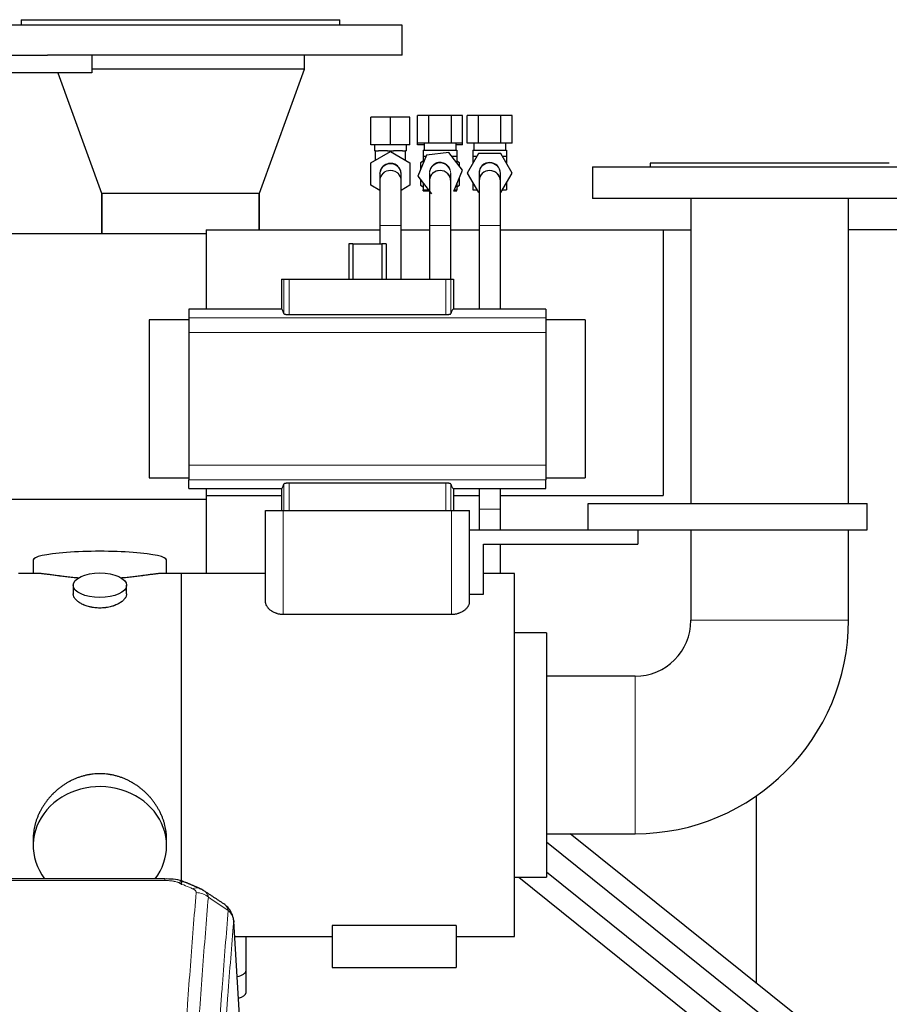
# Model space of a CAD drawing. Header units: inches. Extents: x 0 to 23760, y -13 to 16800.
# Tile 241 of 247: x 19897 to 20388, y 14779 to 15334. Entities that reach past the tile are written whole.
import ezdxf

# ---------------------------------------------------------------- set-up
doc = ezdxf.new("R2010")
doc.units = ezdxf.units.IN
doc.layers.add('254', color=7, linetype='Continuous', true_color=0xffffff)

msp = doc.modelspace()

# ---------------------------------------------------------------- linework, layer by layer
at = {"layer": '254', "color": 2, "linetype": 'Continuous', "lineweight": 25}
for p, q in [((19897.997, 15334.452), (19897.997, 15331.452)), ((19897.997, 15334.452), (20077.997, 15334.452)), ((20077.997, 15331.452), (20077.997, 15334.452)), ((20112.997, 15331.452), (19862.997, 15331.452)), ((20112.997, 15314.452), (20112.997, 15331.452)), ((19827.997, 15314.452), (19912.996, 15314.452)), ((20112.997, 15314.452), (19912.993, 15314.452)), ((19937.997, 15314.452), (19937.997, 15304.452)), ((20057.997, 15306.452), (20057.997, 15314.452)), ((20057.997, 15306.452), (19937.996, 15306.452)), ((20057.997, 15306.452), (19937.996, 15306.452)), ((20032.519, 15236.452), (20057.997, 15306.452)), ((19937.997, 15304.452), (19827.997, 15304.452)), ((19918.725, 15304.452), (19943.475, 15236.452)), ((20106.497, 15279.345), (20095.497, 15279.345)), ((20095.497, 15263.845), (20095.497, 15279.345)), ((20117.497, 15279.345), (20106.497, 15279.345)), ((20106.497, 15263.845), (20106.497, 15279.345)), ((20117.497, 15263.845), (20117.497, 15279.345)), ((20128.146, 15280.345), (20121.795, 15280.345)), ((20121.795, 15264.845), (20121.795, 15280.345)), ((20140.847, 15280.345), (20128.146, 15280.345)), ((20128.146, 15264.845), (20128.146, 15280.345)), ((20147.198, 15280.345), (20140.847, 15280.345)), ((20140.847, 15264.845), (20140.847, 15280.345)), ((20147.198, 15264.845), (20147.198, 15280.345)), ((20156.146, 15280.345), (20149.795, 15280.345)), ((20149.795, 15264.845), (20149.795, 15280.345)), ((20168.847, 15280.345), (20156.146, 15280.345)), ((20156.146, 15264.845), (20156.146, 15280.345)), ((20175.198, 15280.345), (20168.847, 15280.345)), ((20168.847, 15264.845), (20168.847, 15280.345)), ((20175.198, 15264.845), (20175.198, 15280.345)), ((20106.497, 15263.845), (20095.497, 15263.845)), ((20097.497, 15263.845), (20097.497, 15260.345)), ((20097.997, 15260.345), (20097.497, 15260.345)), ((20097.997, 15255.139), (20097.997, 15260.345)), ((20097.997, 15260.345), (20099.685, 15260.345)), ((20104.808, 15260.345), (20099.685, 15260.345)), ((20104.808, 15260.345), (20106.497, 15260.345)), ((20117.497, 15263.845), (20106.497, 15263.845)), ((20106.497, 15260.046), (20106.497, 15260.345)), ((20106.497, 15260.345), (20108.185, 15260.345)), ((20113.308, 15260.345), (20108.185, 15260.345)), ((20113.308, 15260.345), (20114.997, 15260.345)), ((20115.497, 15260.345), (20114.997, 15260.345)), ((20114.997, 15255.139), (20114.997, 15260.345)), ((20115.497, 15260.345), (20115.497, 15263.845)), ((20128.146, 15264.845), (20121.795, 15264.845)), ((20121.795, 15263.845), (20121.795, 15264.845)), ((20125.497, 15263.845), (20121.795, 15263.845)), ((20124.997, 15260.845), (20124.997, 15257.345)), ((20124.997, 15260.845), (20143.997, 15260.845)), ((20125.497, 15264.845), (20125.497, 15260.845)), ((20140.847, 15264.845), (20128.146, 15264.845)), ((20147.198, 15264.845), (20140.847, 15264.845)), ((20143.497, 15260.845), (20143.497, 15264.845)), ((20147.198, 15263.845), (20143.497, 15263.845)), ((20143.997, 15260.845), (20143.997, 15257.345)), ((20147.198, 15263.845), (20147.198, 15264.845)), ((20156.146, 15264.845), (20149.795, 15264.845)), ((20152.997, 15260.845), (20152.997, 15257.345)), ((20152.997, 15260.845), (20171.997, 15260.845)), ((20153.497, 15264.845), (20153.497, 15260.845)), ((20168.847, 15264.845), (20156.146, 15264.845)), ((20175.198, 15264.845), (20168.847, 15264.845)), ((20171.497, 15260.845), (20171.497, 15264.845)), ((20171.997, 15260.845), (20171.997, 15257.345)), ((20095.497, 15253.695), (20106.497, 15260.046)), ((20106.497, 15260.046), (20117.497, 15253.695)), ((20126.783, 15257.936), (20121.901, 15246.21)), ((20126.783, 15257.936), (20121.901, 15246.21)), ((20124.997, 15257.345), (20124.997, 15253.646)), ((20124.997, 15257.345), (20126.537, 15257.345)), ((20139.379, 15259.571), (20126.783, 15257.936)), ((20139.379, 15259.571), (20126.783, 15257.936)), ((20126.783, 15257.936), (20126.783, 15257.936)), ((20139.379, 15259.571), (20139.379, 15259.571)), ((20147.093, 15249.48), (20139.379, 15259.571)), ((20141.08, 15257.345), (20143.997, 15257.345)), ((20143.997, 15257.345), (20143.997, 15253.53)), ((20156.146, 15258.845), (20149.795, 15247.845)), ((20156.146, 15258.845), (20149.795, 15247.845)), ((20152.997, 15257.345), (20152.997, 15253.39)), ((20152.997, 15257.345), (20155.28, 15257.345)), ((20168.848, 15258.845), (20156.146, 15258.845)), ((20168.847, 15258.845), (20156.146, 15258.845)), ((20156.146, 15258.845), (20156.146, 15258.845)), ((20168.847, 15258.845), (20168.848, 15258.845)), ((20175.198, 15247.845), (20168.848, 15258.845)), ((20169.713, 15257.345), (20171.997, 15257.345)), ((20171.997, 15257.345), (20171.997, 15253.39)), ((20095.497, 15240.994), (20095.497, 15253.695)), ((20117.497, 15253.695), (20117.497, 15240.994)), ((20124.997, 15254.561), (20123.497, 15253.695)), ((20123.497, 15253.695), (20123.497, 15250.043)), ((20142.211, 15237.754), (20147.093, 15249.48)), ((20145.497, 15253.695), (20143.996, 15254.561)), ((20145.497, 15251.567), (20145.497, 15253.695)), ((20220.497, 15251.452), (20420.497, 15251.452)), ((20220.497, 15251.452), (20220.497, 15233.452)), ((20387.997, 15253.452), (20252.997, 15253.452)), ((20252.997, 15253.452), (20252.997, 15251.452)), ((20100.497, 15247.125), (20100.497, 15243.564)), ((20100.528, 15247.961), (20100.528, 15247.961)), ((20112.497, 15243.564), (20112.497, 15247.125)), ((20121.901, 15246.21), (20129.614, 15236.119)), ((20121.901, 15246.21), (20121.901, 15246.21)), ((20121.901, 15246.21), (20129.614, 15236.119)), ((20123.497, 15244.122), (20123.497, 15240.994)), ((20128.497, 15247.633), (20128.497, 15243.556)), ((20140.497, 15243.556), (20140.497, 15247.633)), ((20145.497, 15240.994), (20145.497, 15245.646)), ((20149.795, 15247.845), (20156.146, 15236.845)), ((20149.795, 15247.845), (20156.146, 15236.845)), ((20149.795, 15247.845), (20149.795, 15247.845)), ((20156.497, 15247.675), (20156.497, 15243.514)), ((20168.497, 15247.677), (20168.496, 15247.716)), ((20168.497, 15243.514), (20168.497, 15247.675)), ((20168.848, 15236.845), (20175.198, 15247.845)), ((20100.497, 15238.106), (20095.497, 15240.994)), ((20100.497, 15243.66), (20100.497, 15243.563)), ((20112.49, 15243.058), (20112.497, 15243.345)), ((20117.497, 15240.994), (20112.496, 15238.106)), ((20123.497, 15240.994), (20124.997, 15240.128)), ((20124.997, 15242.16), (20124.997, 15238.345)), ((20124.997, 15238.345), (20127.913, 15238.345)), ((20124.997, 15237.845), (20124.997, 15238.345)), ((20142.456, 15238.345), (20143.997, 15238.345)), ((20143.996, 15240.128), (20145.497, 15240.994)), ((20143.997, 15242.044), (20143.997, 15238.345)), ((20143.997, 15237.845), (20143.997, 15238.345)), ((20152.997, 15242.299), (20152.997, 15238.345)), ((20152.997, 15238.345), (20155.28, 15238.345)), ((20169.713, 15238.345), (20171.997, 15238.345)), ((20171.997, 15242.299), (20171.997, 15238.345)), ((19943.475, 15236.452), (20032.519, 15236.452)), ((19943.547, 15213.844), (19943.547, 15236.452)), ((19943.547, 15236.452), (19943.547, 15213.844)), ((20032.447, 15236.452), (20032.447, 15215.843)), ((20032.447, 15215.843), (20032.447, 15236.452)), ((20124.997, 15237.845), (20128.295, 15237.845)), ((20142.248, 15237.845), (20143.997, 15237.845)), ((20156.146, 15236.845), (20156.146, 15236.845)), ((20420.497, 15233.452), (20220.497, 15233.452)), ((20276.047, 15233.452), (20276.047, 15061.452)), ((20364.947, 15061.452), (20364.947, 15233.452)), ((20100.497, 15218.345), (20100.497, 15207.902)), ((20112.497, 15187.952), (20112.497, 15218.345)), ((20128.497, 15218.345), (20128.497, 15215.843)), ((20128.497, 15218.345), (20128.497, 15187.952)), ((20140.497, 15215.843), (20140.497, 15218.345)), ((20140.497, 15187.952), (20140.497, 15218.345)), ((20156.497, 15218.345), (20156.497, 15171.115)), ((20168.494, 15218.345), (20168.497, 15218.345)), ((20168.497, 15171.115), (20168.497, 15218.345)), ((15522.997, 15213.845), (20002.487, 15213.845)), ((20002.497, 15215.845), (20100.5, 15215.845)), ((20002.497, 15215.845), (20002.497, 15171.114)), ((20112.498, 15215.845), (20128.5, 15215.845)), ((20140.493, 15215.845), (20156.496, 15215.845)), ((20168.493, 15215.845), (20260.337, 15215.845)), ((20260.337, 15215.845), (20276.047, 15215.845)), ((20260.337, 15215.845), (20260.337, 15065.845)), ((20485.704, 15215.845), (20364.95, 15215.845)), ((20085.312, 15207.902), (20082.945, 15207.902)), ((20082.945, 15207.902), (20082.945, 15187.952)), ((20085.312, 15207.902), (20101.681, 15207.902)), ((20085.312, 15207.902), (20085.312, 15187.952)), ((20104.048, 15207.902), (20101.681, 15207.902)), ((20101.681, 15207.902), (20101.681, 15187.952)), ((20104.048, 15207.902), (20104.048, 15187.952)), ((20044.924, 15187.952), (20046.348, 15187.952)), ((20044.924, 15187.952), (20044.924, 15171.116)), ((20046.348, 15187.952), (20049.34, 15187.952)), ((20049.34, 15187.952), (20137.654, 15187.952)), ((20137.654, 15187.952), (20140.645, 15187.952)), ((20140.645, 15187.952), (20142.069, 15187.952)), ((20142.069, 15187.952), (20142.069, 15171.116)), ((20044.924, 15171.116), (19992.747, 15171.116)), ((19992.747, 15171.116), (19992.747, 15166.231)), ((19992.747, 15166.231), (19992.747, 15157.942)), ((20049.34, 15168.007), (20137.654, 15168.007)), ((20194.247, 15171.116), (20142.069, 15171.116)), ((20194.247, 15171.116), (20194.247, 15166.231)), ((20194.247, 15166.231), (20194.247, 15157.942)), ((19992.747, 15165.066), (19970.342, 15165.066)), ((19970.342, 15165.066), (19970.342, 15075.838)), ((20216.342, 15165.066), (20194.247, 15165.066)), ((20216.342, 15165.066), (20216.342, 15075.838)), ((19992.747, 15157.942), (19992.747, 15082.962)), ((20194.247, 15157.942), (20194.247, 15082.962)), ((19992.747, 15082.962), (19992.747, 15074.673)), ((20194.247, 15082.962), (20194.247, 15074.673)), ((19970.342, 15075.838), (19992.747, 15075.838)), ((19992.747, 15069.788), (19992.747, 15074.673)), ((20137.654, 15072.897), (20049.34, 15072.897)), ((20194.247, 15075.838), (20216.342, 15075.838)), ((20194.247, 15069.788), (20194.247, 15074.673)), ((19992.747, 15069.788), (20044.924, 15069.788)), ((20002.497, 15069.789), (20002.497, 15065.845)), ((20002.497, 15065.845), (20044.927, 15065.845)), ((20002.497, 15065.845), (20002.497, 15021.952)), ((20044.924, 15069.788), (20044.924, 15057.452)), ((20142.069, 15069.788), (20194.247, 15069.788)), ((20142.069, 15069.788), (20142.069, 15057.452)), ((20142.069, 15065.845), (20156.496, 15065.845)), ((20168.493, 15065.845), (20260.337, 15065.845)), ((15522.997, 15063.845), (20002.487, 15063.845)), ((20217.997, 15046.452), (20217.997, 15061.452)), ((20217.997, 15061.452), (20375.497, 15061.452)), ((20375.497, 15046.452), (20375.497, 15061.452)), ((20035.997, 15057.452), (20045.997, 15057.452)), ((20035.997, 15005.946), (20035.997, 15057.452)), ((20045.997, 15057.452), (20140.997, 15057.452)), ((20140.997, 15057.452), (20150.997, 15057.452)), ((20150.997, 15005.946), (20150.997, 15057.452)), ((20150.997, 15046.452), (20217.997, 15046.452)), ((20217.997, 15046.452), (20375.497, 15046.452)), ((20245.997, 15046.452), (20245.997, 15038.452)), ((20276.047, 15046.455), (20276.047, 14995.452)), ((20364.947, 14995.452), (20364.947, 15046.455)), ((20158.997, 15010.282), (20158.997, 15038.452)), ((20158.997, 15038.452), (20245.997, 15038.452)), ((19904.857, 15029.502), (19904.857, 15021.882)), ((19980.136, 15021.882), (19980.136, 15029.502)), ((19907.843, 15021.882), (19896.497, 15021.882)), ((19988.497, 15021.882), (19977.2, 15021.882)), ((20035.997, 15021.952), (19988.497, 15021.952)), ((19988.497, 14846.202), (19988.497, 15021.952)), ((20176.497, 15021.952), (20158.997, 15021.952)), ((20176.497, 14816.952), (20176.497, 15021.952)), ((19927.449, 15015.249), (19927.449, 15010.284)), ((19957.544, 15010.307), (19957.544, 15015.249)), ((20150.997, 15010.282), (20158.997, 15010.282)), ((20140.997, 14998.706), (20045.997, 14998.706)), ((20194.497, 14988.452), (20176.497, 14988.452)), ((20194.497, 14988.452), (20194.497, 14850.452)), ((20244.497, 14963.902), (20194.497, 14963.902)), ((20312.833, 14896.256), (20312.833, 14790.698)), ((19904.857, 14872.223), (19904.857, 14868.198)), ((19980.136, 14868.198), (19980.136, 14872.221)), ((20194.497, 14875.002), (20244.497, 14875.002)), ((20337.306, 14771.019), (20207.936, 14875.001)), ((20194.497, 14870.407), (20329.789, 14761.666)), ((19979.083, 14849.537), (19745.91, 14849.537)), ((20176.497, 14850.452), (20194.497, 14850.452)), ((20178.915, 14850.45), (20306.856, 14747.68)), ((20314.371, 14757.036), (20194.497, 14853.325)), ((20023.265, 14739.104), (20018.014, 14825.741)), ((20073.497, 14823.113), (20073.497, 14799.452)), ((20143.497, 14823.113), (20073.497, 14823.113)), ((20143.497, 14823.113), (20143.497, 14799.452)), ((20018.548, 14816.952), (20073.497, 14816.952)), ((20024.997, 14797.852), (20024.997, 14816.953)), ((20143.497, 14816.952), (20176.497, 14816.952)), ((20073.497, 14799.452), (20143.497, 14799.452)), ((20024.997, 14785.434), (20024.997, 14797.852))]:
    msp.add_line(p, q, dxfattribs=at)
at = {"layer": '254', "color": 110, "linetype": 'Continuous', "lineweight": 13}
for p, q in [((20128.511, 15243.968), (20128.498, 15243.666)), ((20140.497, 15243.539), (20140.486, 15243.908)), ((20112.496, 15243.471), (20112.497, 15243.564)), ((20112.497, 15218.345), (20100.497, 15218.345)), ((20140.497, 15218.345), (20128.497, 15218.345)), ((20156.497, 15218.345), (20168.497, 15218.345)), ((20046.348, 15187.952), (20046.348, 15168.573)), ((20049.34, 15187.952), (20049.34, 15168.007)), ((20137.654, 15187.952), (20137.654, 15168.007)), ((20140.645, 15187.952), (20140.645, 15168.573)), ((19992.747, 15166.231), (20194.247, 15166.231)), ((19992.747, 15157.942), (20194.247, 15157.942)), ((19992.747, 15082.962), (20194.247, 15082.962)), ((19992.747, 15074.673), (20194.247, 15074.673)), ((20046.348, 15072.332), (20046.348, 15057.452)), ((20049.34, 15072.897), (20049.34, 15057.452)), ((20137.654, 15072.897), (20137.654, 15057.452)), ((20140.645, 15072.332), (20140.645, 15057.452)), ((20045.997, 14998.706), (20045.997, 15057.452)), ((20140.997, 14998.706), (20140.997, 15057.452)), ((20156.496, 15058.131), (20168.496, 15058.131)), ((20276.047, 14995.452), (20364.947, 14995.452)), ((20244.497, 14963.902), (20244.497, 14875.002)), ((19979.083, 14849.535), (19979.083, 14848.584)), ((19979.083, 14848.584), (19745.91, 14848.584)), ((20023.26, 14738.529), (20018.013, 14825.118))]:
    msp.add_line(p, q, dxfattribs=at)
for centre, start, end in [((20106.497, 15243.345), 0, 180), ((20106.497, 15243.345), 0, 179.10562), ((20106.497, 15247.345), 175.635, 181.78875), ((20134.497, 15243.345), 174.51563, 180)]:
    msp.add_arc(centre, 6, start, end, dxfattribs=at)
at = {"layer": '254', "color": 2, "linetype": 'Continuous', "lineweight": 25}
for centre, radius, start, end in [((20106.497, 15247.345), 6, 1.6875, 175.635), ((20134.497, 15243.345), 6, 90, 174.52125), ((20134.497, 15247.845), 6, 90, 106.26188), ((20134.497, 15243.345), 6, 358.17188, 90), ((20162.497, 15247.845), 6, 0, 178.9875), ((20162.497, 15243.345), 6, 0, 178.9875), ((20106.497, 15247.345), 6, 174.11063, 180.06187), ((20244.497, 14995.452), 120.45, 270, 0), ((20244.497, 14995.452), 31.55, 270, 0)]:
    msp.add_arc(centre, radius, start, end, dxfattribs=at)
at = {"layer": '254', "color": 110, "linetype": 'Continuous', "lineweight": 13}
for centre, major_axis, ratio, start_param, end_param in [((20106.497, 15247.125), (6, 0), 0.9912277, 0, 3.1415927), ((20106.497, 15243.564), (6, 0), 0.9912277, 0, 3.1241175), ((20134.497, 15247.633), (-6, 0), 0.9915474, 4.712389, 6.2831853), ((20134.497, 15243.556), (-6, 0), 0.9915474, 4.712389, 5.6387661), ((20134.497, 15247.633), (-6, 0), 0.9915474, 3.1414945, 4.712389), ((20134.497, 15243.556), (-6, 0), 0.9915474, 3.3928219, 4.712389), ((20162.497, 15247.675), (6, 0), 0.9932075, 0.0000982, 3.1415927), ((20162.497, 15243.514), (6, 0), 0.9932075, 0.0007854, 3.1402182), ((19986.841, 14838.374), (-3.953, -9.186), 0.6419268, 3.1410059, 3.7321706), ((19994.85, 14834.917), (3.975, 9.176), 0.6408251, 0.0010737, 0.5943713), ((19996.822, 14832.724), (-9.964, 0.842), 0.9013977, 4.0286278, 4.7884472)]:
    msp.add_ellipse(centre, major_axis=major_axis, ratio=ratio, start_param=start_param, end_param=end_param, dxfattribs=at)
at = {"layer": '254', "color": 2, "linetype": 'Continuous', "lineweight": 25}
for centre, major_axis, ratio, start_param, end_param in [((20044.924, 15024.819), (0, 146.297), 0.0524078, 6.096446, 6.2831853), ((20142.069, 15024.819), (0, 146.297), 0.0524078, 0, 0.1867393), ((20044.924, 15216.085), (0, 146.297), 0.0524078, 3.1415927, 3.3283319), ((20142.069, 15216.085), (0, 146.297), 0.0524078, 2.9548534, 3.1415927), ((19942.497, 15029.502), (37.64, 0), 0.1305262, 0, 3.1415927), ((19942.497, 14868.198), (37.64, 0), 0.8870108, 0, 3.7346664), ((19942.497, 14868.198), (37.64, 0), 0.8870108, 5.6900133, 6.2831853), ((20016.997, 14797.852), (-8, 0), 0.4617486, 1.9439586, 3.1415927), ((20016.997, 14785.434), (-8, 0), 0.4617486, 2.0459273, 3.1415927)]:
    msp.add_ellipse(centre, major_axis=major_axis, ratio=ratio, start_param=start_param, end_param=end_param, dxfattribs=at)
msp.add_ellipse((19942.497, 15015.249), major_axis=(15.048, 0), ratio=0.4617486, dxfattribs=at)
for points, knots in [([(20112.305, 15248.843), (20112.174, 15249.345), (20111.81, 15250.257), (20110.961, 15251.428), (20109.946, 15252.305), (20108.817, 15252.92), (20107.59, 15253.285), (20106.294, 15253.381), (20105.014, 15253.197), (20103.491, 15252.633), (20101.986, 15251.483), (20101.025, 15249.954), (20100.717, 15248.974), (20100.64, 15248.626)], [0, 0, 0, 0, 0.095191, 0.1851528, 0.267905, 0.3451655, 0.4249968, 0.506377, 0.5873324, 0.6659445, 0.8094975, 0.9334664, 1, 1, 1, 1]), ([(20112.461, 15246.933), (20112.49, 15247.22), (20112.508, 15247.898), (20112.312, 15248.962), (20111.886, 15250.059), (20111.47, 15250.709), (20111.231, 15251.014)], [0, 0, 0, 0, 0.1956295, 0.4655249, 0.7352641, 1, 1, 1, 1]), ([(20132.82, 15253.595), (20132.784, 15253.588), (20132.367, 15253.504), (20131.629, 15253.142), (20130.4, 15252.338), (20129.295, 15251.014), (20128.73, 15249.579), (20128.57, 15248.713), (20128.537, 15248.423)], [0, 0, 0, 0, 0.0143481, 0.1652242, 0.3119492, 0.594672, 0.8656792, 1, 1, 1, 1]), ([(20140.148, 15249.731), (20140.041, 15250.041), (20139.696, 15250.84), (20138.893, 15251.971), (20137.713, 15252.959), (20136.419, 15253.567), (20135.327, 15253.83), (20134.687, 15253.826), (20134.485, 15253.814)], [0, 0, 0, 0, 0.1311896, 0.346636, 0.5555477, 0.7492971, 0.9219321, 1, 1, 1, 1]), ([(20128.506, 15243.676), (20128.504, 15243.605), (20128.502, 15242.311), (20128.499, 15236.626), (20128.497, 15228.136), (20128.497, 15221.786), (20128.497, 15218.345)], [0, 0, 0, 0, 0.2510854, 0.5015299, 0.7511787, 1, 1, 1, 1]), ([(20100.497, 15243.441), (20100.497, 15243.396), (20100.497, 15242.16), (20100.497, 15236.563), (20100.497, 15228.13), (20100.497, 15221.791), (20100.497, 15218.345)], [0, 0, 0, 0, 0.2499704, 0.5, 0.7500296, 1, 1, 1, 1]), ([(20112.496, 15218.345), (20112.496, 15221.765), (20112.496, 15228.056), (20112.496, 15236.423), (20112.496, 15241.978), (20112.496, 15243.204), (20112.496, 15243.248)], [0, 0, 0, 0, 0.2500068, 0.5, 0.7499932, 1, 1, 1, 1]), ([(20112.496, 15218.345), (20112.496, 15221.765), (20112.496, 15228.056), (20112.496, 15234.735), (20112.496, 15237.713), (20112.496, 15238.473)], [0, 0, 0, 0, 0.4176134, 0.8352038, 1, 1, 1, 1]), ([(20128.497, 15238.194), (20128.497, 15238.023), (20128.497, 15236.337), (20128.497, 15232.441), (20128.497, 15225.678), (20128.497, 15220.869), (20128.497, 15218.345)], [0, 0, 0, 0, 0.0370557, 0.3581265, 0.6789988, 1, 1, 1, 1]), ([(20140.497, 15218.345), (20140.496, 15221.77), (20140.496, 15228.05), (20140.494, 15236.36), (20140.491, 15241.828), (20140.489, 15242.996), (20140.487, 15243.013)], [0, 0, 0, 0, 0.2511724, 0.5015517, 0.7511234, 1, 1, 1, 1]), ([(20140.497, 15218.345), (20140.497, 15220.869), (20140.497, 15225.678), (20140.497, 15232.441), (20140.497, 15236.337), (20140.497, 15238.023), (20140.497, 15238.194)], [0, 0, 0, 0, 0.3210012, 0.6418735, 0.9629443, 1, 1, 1, 1]), ([(20156.498, 15243.454), (20156.497, 15243.4), (20156.497, 15242.145), (20156.497, 15236.531), (20156.497, 15228.103), (20156.497, 15221.779), (20156.497, 15218.345)], [0, 0, 0, 0, 0.2504156, 0.50059, 0.7504574, 1, 1, 1, 1]), ([(20168.497, 15218.345), (20168.497, 15221.777), (20168.497, 15228.083), (20168.496, 15236.455), (20168.496, 15241.98), (20168.496, 15243.192), (20168.496, 15243.234)], [0, 0, 0, 0, 0.2508871, 0.5014934, 0.751791, 1, 1, 1, 1]), ([(20046.348, 15168.573), (20046.353, 15168.555), (20046.362, 15168.537), (20046.383, 15168.51), (20046.391, 15168.501), (20046.409, 15168.483), (20046.419, 15168.474), (20046.453, 15168.448), (20046.48, 15168.43), (20046.527, 15168.404), (20046.543, 15168.396), (20046.579, 15168.378), (20046.598, 15168.37), (20046.657, 15168.344), (20046.7, 15168.328), (20046.772, 15168.303), (20046.796, 15168.295), (20046.848, 15168.279), (20046.874, 15168.272), (20046.956, 15168.249), (20047.073, 15168.219), (20047.203, 15168.191), (20047.305, 15168.171), (20047.357, 15168.162), (20047.412, 15168.152), (20047.449, 15168.146), (20047.467, 15168.143), (20047.561, 15168.128), (20047.716, 15168.105), (20047.961, 15168.076), (20048.133, 15168.059), (20048.266, 15168.048), (20048.311, 15168.045), (20048.402, 15168.038), (20048.447, 15168.035), (20048.585, 15168.027), (20048.77, 15168.017), (20048.958, 15168.012), (20049.148, 15168.008), (20049.243, 15168.007), (20049.34, 15168.007)], [0, 0, 0, 0, 0.0625, 0.0625, 0.09375, 0.09375, 0.125, 0.125, 0.1875, 0.1875, 0.21875, 0.21875, 0.25, 0.25, 0.3125, 0.3125, 0.34375, 0.34375, 0.375, 0.375, 0.4375, 0.5, 0.5, 0.53125, 0.546875, 0.546875, 0.5625, 0.5625, 0.625, 0.6875, 0.75, 0.75, 0.78125, 0.78125, 0.8125, 0.8125, 0.875, 0.9375, 0.9375, 1, 1, 1, 1]), ([(20137.654, 15168.007), (20137.75, 15168.007), (20137.846, 15168.008), (20138.036, 15168.012), (20138.224, 15168.017), (20138.409, 15168.027), (20138.547, 15168.035), (20138.593, 15168.038), (20138.684, 15168.045), (20138.729, 15168.048), (20138.862, 15168.06), (20138.949, 15168.068), (20139.077, 15168.082), (20139.119, 15168.086), (20139.202, 15168.096), (20139.243, 15168.102), (20139.362, 15168.117), (20139.516, 15168.14), (20139.658, 15168.165), (20139.761, 15168.185), (20139.795, 15168.192), (20139.844, 15168.203), (20139.86, 15168.206), (20139.892, 15168.214), (20139.971, 15168.232), (20140.101, 15168.265), (20140.253, 15168.313), (20140.34, 15168.346), (20140.389, 15168.367), (20140.398, 15168.371), (20140.417, 15168.38), (20140.444, 15168.393), (20140.469, 15168.405), (20140.515, 15168.431), (20140.568, 15168.466), (20140.604, 15168.501), (20140.631, 15168.537), (20140.64, 15168.555), (20140.645, 15168.573)], [0, 0, 0, 0, 0.0625, 0.0625, 0.125, 0.1875, 0.1875, 0.21875, 0.21875, 0.25, 0.25, 0.3125, 0.3125, 0.34375, 0.34375, 0.375, 0.375, 0.4375, 0.5, 0.5, 0.53125, 0.53125, 0.546875, 0.546875, 0.5625, 0.625, 0.6875, 0.75, 0.75, 0.765625, 0.765625, 0.78125, 0.8125, 0.8125, 0.875, 0.9375, 0.9375, 1, 1, 1, 1]), ([(20049.34, 15072.897), (20049.243, 15072.897), (20049.147, 15072.896), (20048.957, 15072.892), (20048.769, 15072.887), (20048.584, 15072.877), (20048.446, 15072.869), (20048.4, 15072.866), (20048.309, 15072.859), (20048.264, 15072.856), (20048.131, 15072.844), (20048.044, 15072.836), (20047.916, 15072.822), (20047.874, 15072.818), (20047.791, 15072.808), (20047.751, 15072.802), (20047.631, 15072.787), (20047.477, 15072.764), (20047.335, 15072.739), (20047.232, 15072.719), (20047.199, 15072.712), (20047.149, 15072.701), (20047.133, 15072.698), (20047.101, 15072.69), (20047.023, 15072.672), (20046.892, 15072.639), (20046.74, 15072.591), (20046.654, 15072.558), (20046.604, 15072.537), (20046.595, 15072.533), (20046.576, 15072.524), (20046.549, 15072.511), (20046.524, 15072.499), (20046.478, 15072.473), (20046.425, 15072.438), (20046.39, 15072.403), (20046.362, 15072.367), (20046.353, 15072.349), (20046.348, 15072.332)], [0, 0, 0, 0, 0.0625, 0.0625, 0.125, 0.1875, 0.1875, 0.21875, 0.21875, 0.25, 0.25, 0.3125, 0.3125, 0.34375, 0.34375, 0.375, 0.375, 0.4375, 0.5, 0.5, 0.53125, 0.53125, 0.546875, 0.546875, 0.5625, 0.625, 0.6875, 0.75, 0.75, 0.765625, 0.765625, 0.78125, 0.8125, 0.8125, 0.875, 0.9375, 0.9375, 1, 1, 1, 1]), ([(20140.645, 15072.332), (20140.64, 15072.349), (20140.631, 15072.367), (20140.61, 15072.394), (20140.602, 15072.403), (20140.584, 15072.421), (20140.574, 15072.43), (20140.54, 15072.456), (20140.513, 15072.474), (20140.466, 15072.5), (20140.45, 15072.508), (20140.414, 15072.526), (20140.396, 15072.534), (20140.336, 15072.56), (20140.293, 15072.576), (20140.222, 15072.601), (20140.197, 15072.609), (20140.145, 15072.625), (20140.119, 15072.632), (20140.037, 15072.655), (20139.92, 15072.685), (20139.791, 15072.713), (20139.688, 15072.733), (20139.636, 15072.742), (20139.581, 15072.752), (20139.545, 15072.758), (20139.526, 15072.761), (20139.432, 15072.776), (20139.278, 15072.799), (20139.032, 15072.828), (20138.86, 15072.845), (20138.727, 15072.856), (20138.682, 15072.859), (20138.591, 15072.866), (20138.546, 15072.869), (20138.408, 15072.877), (20138.223, 15072.887), (20138.035, 15072.892), (20137.846, 15072.896), (20137.75, 15072.897), (20137.654, 15072.897)], [0, 0, 0, 0, 0.0625, 0.0625, 0.09375, 0.09375, 0.125, 0.125, 0.1875, 0.1875, 0.21875, 0.21875, 0.25, 0.25, 0.3125, 0.3125, 0.34375, 0.34375, 0.375, 0.375, 0.4375, 0.5, 0.5, 0.53125, 0.546875, 0.546875, 0.5625, 0.5625, 0.625, 0.6875, 0.75, 0.75, 0.78125, 0.78125, 0.8125, 0.8125, 0.875, 0.9375, 0.9375, 1, 1, 1, 1]), ([(20156.496, 15069.844), (20156.496, 15069.145), (20156.496, 15066.944), (20156.496, 15063.028), (20156.496, 15059.787), (20156.496, 15058.131)], [0, 0, 0, 0, 0.1948268, 0.5973806, 1, 1, 1, 1]), ([(20168.496, 15058.131), (20168.496, 15059.788), (20168.496, 15063.032), (20168.496, 15066.947), (20168.496, 15069.147), (20168.496, 15069.844)], [0, 0, 0, 0, 0.4029074, 0.8058018, 1, 1, 1, 1]), ([(19930.624, 15019.293), (19930.622, 15019.294), (19930.62, 15019.294), (19930.544, 15019.3), (19930.47, 15019.306), (19930.322, 15019.318), (19930.102, 15019.336), (19929.296, 15019.403), (19928.001, 15019.519), (19926.319, 15019.686), (19924.682, 15019.864), (19923.088, 15020.049), (19921.539, 15020.239), (19920.535, 15020.368), (19919.917, 15020.448), (19919.794, 15020.464), (19919.549, 15020.497), (19919.184, 15020.545), (19918.825, 15020.593), (19918.115, 15020.688), (19917.191, 15020.813), (19915.87, 15020.993), (19914.612, 15021.164), (19913.418, 15021.323), (19912.664, 15021.42), (19912.115, 15021.488), (19911.844, 15021.521), (19911.58, 15021.552), (19911.405, 15021.573), (19911.318, 15021.583), (19910.888, 15021.632), (19910.229, 15021.704), (19909.32, 15021.788), (19908.492, 15021.847), (19907.855, 15021.876), (19907.5, 15021.881), (19907.377, 15021.882)], [0, 0, 0, 0, 0.0002215, 0.0002215, 0.0071429, 0.0071429, 0.0140642, 0.027907, 0.083278, 0.1386489, 0.1940199, 0.2493909, 0.3047619, 0.3601329, 0.3601329, 0.3739756, 0.3739756, 0.3878184, 0.4155039, 0.4155039, 0.4708749, 0.5262458, 0.5816168, 0.6369878, 0.6923588, 0.6923588, 0.7200443, 0.733887, 0.733887, 0.7477298, 0.7477298, 0.8031008, 0.8584718, 0.9138427, 0.9692137, 1, 1, 1, 1]), ([(19977.621, 15021.882), (19977.497, 15021.881), (19977.14, 15021.876), (19976.499, 15021.847), (19975.666, 15021.787), (19975.056, 15021.731), (19974.657, 15021.69), (19974.576, 15021.682), (19974.413, 15021.665), (19974.167, 15021.639), (19973.915, 15021.61), (19973.401, 15021.551), (19972.693, 15021.466), (19971.565, 15021.322), (19970.371, 15021.163), (19969.109, 15020.991), (19968.224, 15020.87), (19967.542, 15020.778), (19967.197, 15020.731), (19966.845, 15020.683), (19966.61, 15020.652), (19966.491, 15020.636), (19965.897, 15020.556), (19964.929, 15020.428), (19963.432, 15020.236), (19961.888, 15020.047), (19960.297, 15019.862), (19958.659, 15019.685), (19957.535, 15019.573), (19956.679, 15019.492), (19956.248, 15019.453), (19955.813, 15019.414), (19955.594, 15019.395), (19955.521, 15019.389), (19955.375, 15019.376), (19955.088, 15019.352), (19954.8, 15019.328), (19954.585, 15019.311)], [0, 0, 0, 0, 0.0313476, 0.0871263, 0.142905, 0.1986836, 0.1986836, 0.2126283, 0.2126283, 0.226573, 0.2544623, 0.2544623, 0.310241, 0.3660196, 0.4217983, 0.477577, 0.5333556, 0.5333556, 0.561245, 0.5751896, 0.5751896, 0.5891343, 0.5891343, 0.644913, 0.7006917, 0.7564703, 0.812249, 0.8680277, 0.9238063, 0.9238063, 0.9516957, 0.9656403, 0.9656403, 0.9726127, 0.9726127, 0.979585, 1, 1, 1, 1]), ([(19942.497, 15002.374), (19941.999, 15002.374), (19941.505, 15002.389), (19940.526, 15002.446), (19940.041, 15002.489), (19939.079, 15002.602), (19938.601, 15002.673), (19938.01, 15002.778), (19937.833, 15002.811), (19937.657, 15002.846), (19937.539, 15002.87), (19937.481, 15002.882), (19937.189, 15002.943), (19936.958, 15002.995), (19936.275, 15003.16), (19935.831, 15003.283), (19934.967, 15003.55), (19934.547, 15003.694), (19933.934, 15003.928), (19933.733, 15004.009), (19933.435, 15004.134), (19933.336, 15004.176), (19933.19, 15004.241), (19933.141, 15004.263), (19933.044, 15004.306), (19932.611, 15004.504), (19932.202, 15004.712), (19931.509, 15005.097), (19931.18, 15005.296), (19930.558, 15005.708), (19930.265, 15005.922), (19929.921, 15006.196), (19929.853, 15006.252), (19929.72, 15006.363), (19929.655, 15006.419), (19929.464, 15006.587), (19929.343, 15006.7), (19928.995, 15007.041), (19928.785, 15007.27), (19928.41, 15007.733), (19928.244, 15007.967), (19928.029, 15008.32), (19927.963, 15008.439), (19927.887, 15008.587), (19927.872, 15008.617), (19927.844, 15008.676), (19927.83, 15008.706), (19927.789, 15008.795), (19927.763, 15008.854), (19927.642, 15009.15), (19927.57, 15009.384), (19927.473, 15009.848), (19927.449, 15010.078), (19927.449, 15010.308), (19927.449, 15010.311), (19927.449, 15010.314)], [0, 0, 0, 0, 0.0624454, 0.0624454, 0.1248907, 0.1248907, 0.1873361, 0.1873361, 0.2029474, 0.2107531, 0.2107531, 0.2185588, 0.2185588, 0.2497814, 0.2497814, 0.3122268, 0.3122268, 0.3746722, 0.3746722, 0.4058948, 0.4058948, 0.4215062, 0.4215062, 0.4293119, 0.4293119, 0.4371175, 0.4995629, 0.4995629, 0.5620082, 0.5620082, 0.6244536, 0.6244536, 0.6400649, 0.6400649, 0.6556763, 0.6556763, 0.686899, 0.686899, 0.7493443, 0.7493443, 0.8117897, 0.8117897, 0.8430124, 0.8430124, 0.850818, 0.850818, 0.8586237, 0.8586237, 0.874235, 0.874235, 0.9366804, 0.9366804, 0.9991258, 0.9991258, 1, 1, 1, 1]), ([(19957.544, 15010.31), (19957.545, 15010.082), (19957.52, 15009.853), (19957.425, 15009.39), (19957.353, 15009.156), (19957.162, 15008.687), (19957.043, 15008.452), (19956.864, 15008.156), (19956.827, 15008.097), (19956.769, 15008.008), (19956.749, 15007.978), (19956.709, 15007.919), (19956.606, 15007.771), (19956.495, 15007.624), (19956.212, 15007.275), (19956.003, 15007.045), (19955.541, 15006.593), (19955.29, 15006.37), (19954.88, 15006.043), (19954.739, 15005.934), (19954.518, 15005.773), (19954.443, 15005.72), (19954.29, 15005.614), (19954.213, 15005.561), (19953.821, 15005.301), (19953.491, 15005.1), (19952.799, 15004.716), (19952.437, 15004.532), (19951.68, 15004.181), (19951.285, 15004.015), (19950.823, 15003.838), (19950.771, 15003.818), (19950.667, 15003.78), (19950.615, 15003.76), (19950.458, 15003.703), (19950.142, 15003.591), (19949.82, 15003.486), (19949.17, 15003.285), (19948.728, 15003.163), (19947.823, 15002.944), (19947.361, 15002.846), (19946.654, 15002.719), (19946.416, 15002.68), (19946.055, 15002.627), (19945.933, 15002.609), (19945.691, 15002.577), (19945.57, 15002.562), (19944.962, 15002.49), (19944.473, 15002.447), (19943.489, 15002.389), (19942.994, 15002.374), (19942.497, 15002.374)], [0, 0, 0, 0, 0.0621483, 0.0621483, 0.1246718, 0.1246718, 0.1871952, 0.1871952, 0.2028261, 0.2028261, 0.2106415, 0.2106415, 0.2184569, 0.2497186, 0.2497186, 0.3122421, 0.3122421, 0.3747655, 0.3747655, 0.4060273, 0.4060273, 0.4216581, 0.4216581, 0.437289, 0.437289, 0.4998124, 0.4998124, 0.5623359, 0.5623359, 0.6248593, 0.6248593, 0.6326748, 0.6326748, 0.6404902, 0.6404902, 0.656121, 0.6873828, 0.6873828, 0.7499062, 0.7499062, 0.8124297, 0.8124297, 0.8436914, 0.8436914, 0.8593222, 0.8593222, 0.8749531, 0.8749531, 0.9374766, 0.9374766, 1, 1, 1, 1]), ([(20045.997, 14998.706), (20045.633, 14998.706), (20045.27, 14998.723), (20044.815, 14998.763), (20044.724, 14998.773), (20044.542, 14998.793), (20044.452, 14998.804), (20044.182, 14998.841), (20044.005, 14998.869), (20043.478, 14998.964), (20043.135, 14999.042), (20042.631, 14999.18), (20042.465, 14999.229), (20042.22, 14999.308), (20042.138, 14999.335), (20041.976, 14999.39), (20041.897, 14999.419), (20041.501, 14999.565), (20041.198, 14999.692), (20040.615, 14999.965), (20040.335, 15000.11), (20040.033, 15000.284), (20039.999, 15000.304), (20039.933, 15000.343), (20039.9, 15000.362), (20039.801, 15000.422), (20039.607, 15000.542), (20039.421, 15000.665), (20039.059, 15000.916), (20038.831, 15001.089), (20038.4, 15001.444), (20038.198, 15001.626), (20037.96, 15001.86), (20037.914, 15001.907), (20037.822, 15002.002), (20037.687, 15002.144), (20037.559, 15002.288), (20037.315, 15002.576), (20037.166, 15002.77), (20036.894, 15003.162), (20036.771, 15003.36), (20036.607, 15003.658), (20036.555, 15003.758), (20036.483, 15003.908), (20036.448, 15003.984), (20036.415, 15004.059), (20036.393, 15004.11), (20036.382, 15004.135), (20036.288, 15004.362), (20036.219, 15004.562), (20036.108, 15004.961), (20036.025, 15005.358), (20035.997, 15005.751), (20035.997, 15005.946)], [0, 0, 0, 0, 0.0625, 0.0625, 0.078125, 0.078125, 0.09375, 0.09375, 0.125, 0.125, 0.1875, 0.1875, 0.21875, 0.21875, 0.234375, 0.234375, 0.25, 0.25, 0.3125, 0.3125, 0.375, 0.375, 0.3828125, 0.3828125, 0.390625, 0.390625, 0.40625, 0.4375, 0.4375, 0.5, 0.5, 0.5625, 0.5625, 0.578125, 0.578125, 0.59375, 0.625, 0.625, 0.6875, 0.6875, 0.75, 0.75, 0.78125, 0.78125, 0.796875, 0.8046875, 0.8046875, 0.8125, 0.8125, 0.875, 0.875, 0.9375, 1, 1, 1, 1]), ([(20150.997, 15005.946), (20150.997, 15005.748), (20150.982, 15005.55), (20150.926, 15005.154), (20150.842, 15004.757), (20150.704, 15004.359), (20150.539, 15003.96), (20150.443, 15003.761), (20150.278, 15003.462), (20150.22, 15003.362), (20150.143, 15003.238), (20150.127, 15003.213), (20150.095, 15003.163), (20150.079, 15003.138), (20150.03, 15003.064), (20149.996, 15003.014), (20149.825, 15002.767), (20149.675, 15002.573), (20149.351, 15002.19), (20149.177, 15002.002), (20148.801, 15001.632), (20148.601, 15001.451), (20148.172, 15001.096), (20147.944, 15000.923), (20147.67, 15000.733), (20147.639, 15000.712), (20147.578, 15000.67), (20147.484, 15000.607), (20147.264, 15000.464), (20147.068, 15000.346), (20146.667, 15000.115), (20146.389, 14999.97), (20145.806, 14999.696), (20145.502, 14999.569), (20145.104, 14999.422), (20145.024, 14999.393), (20144.862, 14999.337), (20144.618, 14999.256), (20144.37, 14999.182), (20143.866, 14999.044), (20143.523, 14998.966), (20142.995, 14998.87), (20142.816, 14998.842), (20142.591, 14998.811), (20142.545, 14998.805), (20142.454, 14998.794), (20142.409, 14998.788), (20142.272, 14998.773), (20142.181, 14998.764), (20141.726, 14998.723), (20141.361, 14998.706), (20140.997, 14998.706)], [0, 0, 0, 0, 0.0625, 0.0625, 0.125, 0.1875, 0.1875, 0.25, 0.25, 0.28125, 0.28125, 0.2890625, 0.2890625, 0.296875, 0.296875, 0.3125, 0.3125, 0.375, 0.375, 0.4375, 0.4375, 0.5, 0.5, 0.5625, 0.5625, 0.5703125, 0.5703125, 0.578125, 0.59375, 0.625, 0.625, 0.6875, 0.6875, 0.75, 0.75, 0.765625, 0.765625, 0.78125, 0.8125, 0.8125, 0.875, 0.875, 0.90625, 0.90625, 0.9140625, 0.9140625, 0.921875, 0.921875, 0.9375, 0.9375, 1, 1, 1, 1]), ([(19980.136, 14872.186), (19980.136, 14872.718), (19980.121, 14873.255), (19980.076, 14874.073), (19980.052, 14874.423), (19980.022, 14874.775), (19980.01, 14874.915), (19980.003, 14874.986), (19979.983, 14875.197), (19979.91, 14875.901), (19979.737, 14877.164), (19979.417, 14878.841), (19979.008, 14880.511), (19978.512, 14882.173), (19977.929, 14883.826), (19977.481, 14884.922), (19977.182, 14885.605), (19977.121, 14885.742), (19976.998, 14886.014), (19976.812, 14886.422), (19976.617, 14886.826), (19976.22, 14887.629), (19975.664, 14888.688), (19974.755, 14890.239), (19973.773, 14891.754), (19972.716, 14893.231), (19971.962, 14894.191), (19971.377, 14894.9), (19971.179, 14895.135), (19970.877, 14895.485), (19970.775, 14895.601), (19970.571, 14895.833), (19970.058, 14896.407), (19969.107, 14897.413), (19967.782, 14898.691), (19966.401, 14899.908), (19964.964, 14901.062), (19963.469, 14902.152), (19962.434, 14902.836), (19961.642, 14903.331), (19961.376, 14903.493), (19961.04, 14903.693), (19960.973, 14903.732), (19960.838, 14903.811), (19960.635, 14903.929), (19959.89, 14904.353), (19958.655, 14905.007), (19956.975, 14905.794), (19955.262, 14906.496), (19953.516, 14907.111), (19951.736, 14907.64), (19950.527, 14907.932), (19949.611, 14908.128), (19949.304, 14908.19), (19948.919, 14908.262), (19948.842, 14908.276), (19948.687, 14908.304), (19948.456, 14908.344), (19947.607, 14908.486), (19946.217, 14908.67), (19944.364, 14908.818), (19942.51, 14908.867), (19940.656, 14908.819), (19938.801, 14908.673), (19937.564, 14908.51), (19936.791, 14908.387), (19936.636, 14908.361), (19936.327, 14908.308), (19935.864, 14908.225), (19935.405, 14908.133), (19934.49, 14907.937), (19933.28, 14907.646), (19931.498, 14907.118), (19929.747, 14906.502), (19928.027, 14905.797), (19926.9, 14905.27), (19926.063, 14904.853), (19925.786, 14904.71), (19925.44, 14904.527), (19925.302, 14904.453), (19925.027, 14904.304), (19924.276, 14903.889), (19923.074, 14903.175), (19921.526, 14902.153), (19920.032, 14901.064), (19918.593, 14899.909), (19917.206, 14898.687), (19916.318, 14897.829), (19915.828, 14897.334), (19915.774, 14897.279), (19915.666, 14897.168), (19915.612, 14897.113), (19915.45, 14896.946), (19915.13, 14896.611), (19914.817, 14896.271), (19914.2, 14895.587), (19913.401, 14894.661), (19912.276, 14893.229), (19911.222, 14891.756), (19910.24, 14890.243), (19909.33, 14888.689), (19908.772, 14887.626), (19908.439, 14886.954), (19908.373, 14886.819), (19908.243, 14886.548), (19908.051, 14886.142), (19907.868, 14885.735), (19907.511, 14884.92), (19907.066, 14883.829), (19906.484, 14882.182), (19905.988, 14880.524), (19905.58, 14878.857), (19905.259, 14877.18), (19905.104, 14876.056), (19905.026, 14875.351), (19905.012, 14875.21), (19904.985, 14874.929), (19904.947, 14874.507), (19904.918, 14874.088), (19904.873, 14873.263), (19904.857, 14872.72), (19904.857, 14872.181)], [0, 0, 0, 0, 0.0151373, 0.0151373, 0.0229562, 0.0249109, 0.0249109, 0.0268656, 0.0268656, 0.030775, 0.0464127, 0.0620504, 0.0776881, 0.0933258, 0.1089635, 0.1246012, 0.1246012, 0.1285107, 0.1285107, 0.1324201, 0.1402389, 0.1402389, 0.1558766, 0.1715144, 0.1871521, 0.2027898, 0.2184275, 0.2184275, 0.2262463, 0.2262463, 0.2301558, 0.2301558, 0.2340652, 0.2497029, 0.2653406, 0.2809783, 0.296616, 0.3122537, 0.3278914, 0.3278914, 0.3357103, 0.3357103, 0.337665, 0.337665, 0.3396197, 0.3435291, 0.3591668, 0.3748045, 0.3904422, 0.4060799, 0.4217176, 0.4373554, 0.4373554, 0.4451742, 0.4451742, 0.4471289, 0.4471289, 0.4490836, 0.4529931, 0.4686308, 0.4842685, 0.4999062, 0.5155439, 0.5311816, 0.5468193, 0.5468193, 0.5507287, 0.5507287, 0.5546381, 0.562457, 0.562457, 0.5780947, 0.5937324, 0.6093701, 0.6250078, 0.6406455, 0.6406455, 0.6484644, 0.6484644, 0.6504191, 0.6523738, 0.6562832, 0.6719209, 0.6875586, 0.7031963, 0.7188341, 0.7344718, 0.7501095, 0.7501095, 0.7520642, 0.7520642, 0.7540189, 0.7540189, 0.7579283, 0.7657472, 0.7657472, 0.7813849, 0.7970226, 0.8126603, 0.828298, 0.8439357, 0.8595734, 0.8595734, 0.8634828, 0.8634828, 0.8673923, 0.8752111, 0.8752111, 0.8908488, 0.9064865, 0.9221242, 0.9377619, 0.9533996, 0.9690373, 0.9690373, 0.9729468, 0.9729468, 0.9768562, 0.984675, 0.984675, 1, 1, 1, 1]), ([(19990.737, 14847.445), (19990.215, 14847.722), (19988.103, 14848.71), (19984.133, 14849.354), (19980.715, 14849.495), (19979.08, 14849.417)], [0, 0, 0, 0, 0.1537805, 0.6080136, 1, 1, 1, 1]), ([(20017.931, 14826.401), (20017.819, 14827.351), (20017.376, 14829.19), (20016.083, 14831.806), (20014.402, 14833.903), (20013.111, 14834.946), (20012.49, 14835.366)], [0, 0, 0, 0, 0.2790385, 0.5536712, 0.8024065, 1, 1, 1, 1]), ([(20017.929, 14826.408), (20017.94, 14826.351), (20017.996, 14826.043), (20018.023, 14825.706), (20018.023, 14825.401), (20018.022, 14825.33), (20018.02, 14825.26), (20018.017, 14825.189), (20018.014, 14825.142), (20018.013, 14825.118)], [0, 0, 0, 0, 0.135601, 0.730798, 0.7844814, 0.8382432, 0.8920836, 0.9460025, 1, 1, 1, 1])]:
    msp.add_open_spline(points, degree=3, knots=knots, dxfattribs=at)
for points, degree in [([(20100.534, 15247.8), (20100.539, 15248.06)], 1), ([(20156.498, 15247.954), (20156.497, 15247.673)], 1), ([(20156.496, 15058.131), (20156.497, 15046.451)], 1), ([(20168.496, 15046.451), (20168.496, 15058.131)], 1), ([(20168.497, 15021.951), (20168.497, 15038.452)], 1), ([(19998.825, 14844.092), (19994.809, 14845.835), (19990.795, 14847.553)], 2), ([(20001.138, 14842.751), (20000.106, 14843.653), (19998.783, 14844.011)], 2), ([(20012.467, 14835.382), (20006.852, 14839.088), (20001.23, 14842.805)], 2)]:
    msp.add_open_spline(points, degree=degree, dxfattribs=at)
at = {"layer": '254', "color": 110, "linetype": 'Continuous', "lineweight": 13}
for points, knots in [([(19979.083, 14848.584), (19979.437, 14848.584), (19979.79, 14848.579), (19980.231, 14848.567), (19980.319, 14848.564), (19980.495, 14848.557), (19980.583, 14848.554), (19980.847, 14848.542), (19981.021, 14848.533), (19981.544, 14848.502), (19981.888, 14848.475), (19982.571, 14848.409), (19982.909, 14848.37), (19983.576, 14848.279), (19983.906, 14848.226), (19984.272, 14848.158), (19984.312, 14848.15), (19984.393, 14848.135), (19984.513, 14848.111), (19984.791, 14848.053), (19985.023, 14848), (19985.477, 14847.888), (19985.769, 14847.805), (19986.325, 14847.624), (19986.591, 14847.525), (19986.841, 14847.417)], [0, 0, 0, 0, 0.125, 0.125, 0.15625, 0.15625, 0.1875, 0.1875, 0.25, 0.25, 0.375, 0.375, 0.5, 0.5, 0.625, 0.625, 0.640625, 0.640625, 0.65625, 0.6875, 0.75, 0.75, 0.875, 0.875, 1, 1, 1, 1]), ([(19994.85, 14843.946), (19995.016, 14843.873), (19995.174, 14843.798), (19995.36, 14843.699), (19995.397, 14843.679), (19995.469, 14843.638), (19995.505, 14843.618), (19995.609, 14843.556), (19995.676, 14843.515), (19995.869, 14843.388), (19996.103, 14843.214), (19996.294, 14843.03), (19996.42, 14842.889), (19996.459, 14842.841), (19996.513, 14842.768), (19996.531, 14842.744), (19996.564, 14842.695), (19996.58, 14842.67), (19996.656, 14842.548), (19996.704, 14842.449), (19996.777, 14842.249), (19996.801, 14842.149), (19996.828, 14841.947), (19996.831, 14841.846), (19996.822, 14841.744)], [0, 0, 0, 0, 0.125, 0.125, 0.15625, 0.15625, 0.1875, 0.1875, 0.25, 0.25, 0.375, 0.5, 0.5, 0.5625, 0.5625, 0.59375, 0.59375, 0.625, 0.625, 0.75, 0.75, 0.875, 0.875, 1, 1, 1, 1]), ([(19984.864, 14659.092), (19985.301, 14667.671), (19986.192, 14684.59), (19987.112, 14701.032), (19987.814, 14713.185), (19988.05, 14717.206), (19988.526, 14725.189), (19988.766, 14729.15), (19989.491, 14740.945), (19989.982, 14748.687), (19990.606, 14758.211), (19990.731, 14760.109), (19990.983, 14763.887), (19991.361, 14769.532), (19991.743, 14775.106), (19992.514, 14786.16), (19993.556, 14800.649), (19995.164, 14821.634), (19996.265, 14835.124), (19996.822, 14841.744)], [0, 0, 0, 0, 0.125, 0.25, 0.25, 0.3125, 0.3125, 0.375, 0.375, 0.5, 0.5, 0.53125, 0.53125, 0.5625, 0.625, 0.625, 0.75, 0.875, 1, 1, 1, 1]), ([(20003.705, 14839.155), (20003.147, 14832.542), (20002.045, 14819.068), (20000.435, 14798.107), (19999.392, 14783.635), (19998.62, 14772.593), (19998.237, 14767.025), (19997.858, 14761.388), (19997.607, 14757.613), (19997.481, 14755.719), (19996.857, 14746.205), (19996.365, 14738.473), (19995.639, 14726.691), (19995.398, 14722.734), (19994.922, 14714.761), (19994.686, 14710.745), (19993.983, 14698.606), (19993.061, 14682.183), (19992.169, 14665.285), (19991.731, 14656.716)], [0, 0, 0, 0, 0.125, 0.25, 0.375, 0.375, 0.4375, 0.46875, 0.46875, 0.5, 0.5, 0.625, 0.625, 0.6875, 0.6875, 0.75, 0.75, 0.875, 1, 1, 1, 1]), ([(20001.22, 14842.811), (20001.229, 14842.804), (20001.239, 14842.798), (20001.481, 14842.639), (20001.916, 14842.315), (20002.289, 14841.956), (20002.545, 14841.674), (20002.626, 14841.577), (20002.742, 14841.43), (20002.78, 14841.38), (20002.853, 14841.279), (20002.889, 14841.228), (20003.061, 14840.972), (20003.182, 14840.761), (20003.389, 14840.324), (20003.563, 14839.875), (20003.669, 14839.399), (20003.705, 14839.155)], [0, 0, 0, 0, 0.0068075, 0.0068075, 0.1723396, 0.3378717, 0.3378717, 0.4206377, 0.4206377, 0.4620207, 0.4620207, 0.5034038, 0.5034038, 0.6689358, 0.6689358, 0.8344679, 1, 1, 1, 1]), ([(20012.497, 14835.362), (20012.697, 14835.229), (20012.888, 14835.086), (20013.253, 14834.772), (20013.428, 14834.601), (20013.916, 14834.055), (20014.193, 14833.646), (20014.65, 14832.748), (20014.828, 14832.259), (20014.957, 14831.734)], [0, 0, 0, 0, 0.1617419, 0.1617419, 0.3293935, 0.3293935, 0.6646968, 0.6646968, 1, 1, 1, 1]), ([(20002.728, 14646.494), (20002.784, 14647.584), (20002.84, 14648.672), (20002.952, 14650.845), (20003.12, 14654.098), (20003.516, 14661.649), (20003.859, 14668.05), (20004.552, 14680.76), (20005.493, 14697.457), (20006.951, 14721.759), (20007.956, 14737.463), (20008.529, 14746.157), (20008.593, 14747.121), (20008.721, 14749.045), (20008.914, 14751.925), (20009.365, 14758.604), (20009.757, 14764.256), (20010.085, 14768.927), (20010.151, 14769.859), (20010.283, 14771.719), (20010.481, 14774.503), (20010.946, 14780.957), (20011.349, 14786.415), (20012.161, 14797.234), (20013.258, 14811.399), (20014.386, 14825.043), (20014.957, 14831.734)], [0, 0, 0, 0, 0.015625, 0.015625, 0.03125, 0.0625, 0.125, 0.125, 0.25, 0.375, 0.5, 0.5, 0.515625, 0.515625, 0.53125, 0.5625, 0.625, 0.625, 0.640625, 0.640625, 0.65625, 0.6875, 0.75, 0.75, 0.875, 1, 1, 1, 1]), ([(20014.957, 14831.734), (20015.183, 14831.511), (20015.4, 14831.278), (20015.81, 14830.796), (20016.004, 14830.547), (20016.368, 14830.033), (20016.538, 14829.769), (20016.852, 14829.228), (20016.997, 14828.951), (20017.258, 14828.387), (20017.375, 14828.1), (20017.581, 14827.518), (20017.67, 14827.223), (20017.893, 14826.33), (20017.983, 14825.724), (20018.013, 14825.118)], [0, 0, 0, 0, 0.125, 0.125, 0.25, 0.25, 0.375, 0.375, 0.5, 0.5, 0.625, 0.625, 0.75, 0.75, 1, 1, 1, 1]), ([(20018.013, 14825.118), (20017.443, 14818.445), (20016.318, 14804.84), (20015.224, 14790.715), (20014.415, 14779.927), (20014.013, 14774.484), (20013.549, 14768.049), (20013.351, 14765.273), (20013.22, 14763.418), (20013.154, 14762.489), (20012.827, 14757.832), (20012.436, 14752.196), (20011.986, 14745.538), (20011.794, 14742.666), (20011.666, 14740.748), (20011.603, 14739.786), (20011.03, 14731.118), (20010.029, 14715.462), (20008.574, 14691.235), (20007.168, 14666.267), (20006.262, 14649.126), (20005.817, 14640.432)], [0, 0, 0, 0, 0.125, 0.25, 0.25, 0.3125, 0.34375, 0.359375, 0.359375, 0.375, 0.375, 0.4375, 0.46875, 0.484375, 0.484375, 0.5, 0.5, 0.625, 0.75, 0.875, 1, 1, 1, 1])]:
    msp.add_open_spline(points, degree=3, knots=knots, dxfattribs=at)
for points in [[(19994.85, 14843.946), (19992.18, 14845.107), (19989.511, 14846.264), (19986.841, 14847.417)], [(20014.957, 14831.734), (20011.208, 14834.205), (20007.458, 14836.678), (20003.705, 14839.155)]]:
    msp.add_open_spline(points, degree=3, dxfattribs=at)

doc.saveas('drawing.dxf')
